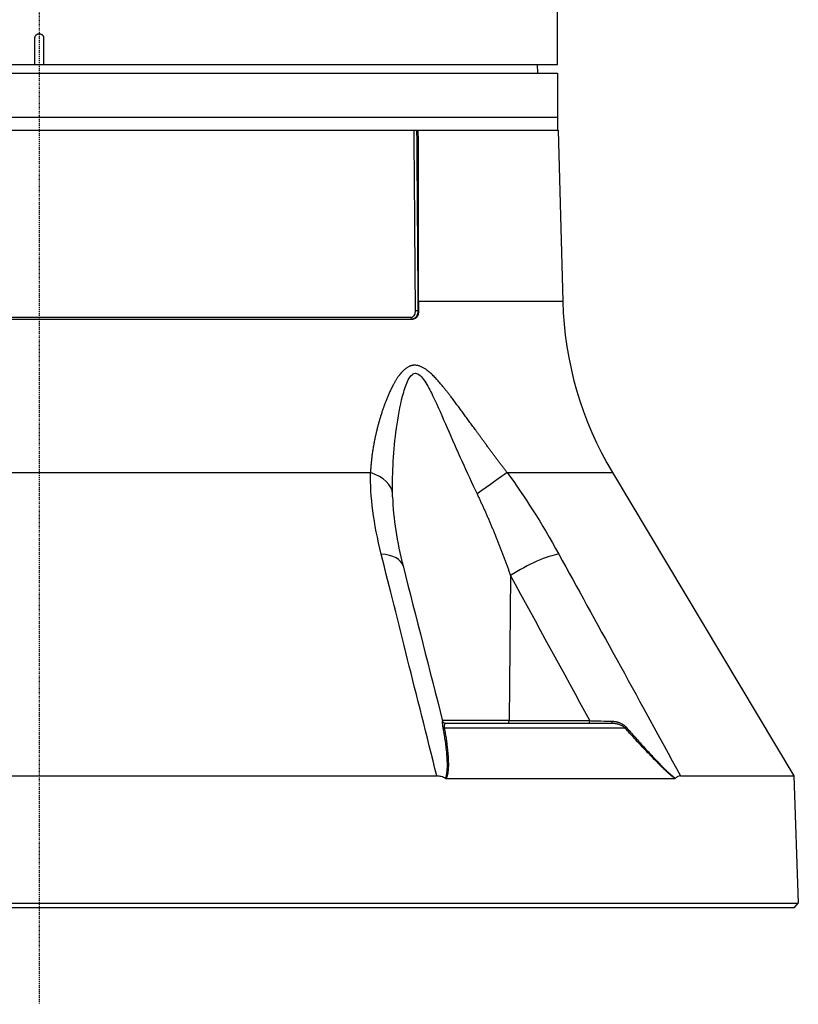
# Model space of a CAD drawing. Header units: millimetres. Extents: x 0 to 4378, y 0 to 2376.
# Tile 138 of 256: x 752 to 841, y 489 to 601. Entities that reach past the tile are written whole.
import ezdxf

# ---------------------------------------------------------------- set-up
doc = ezdxf.new("R2010")
doc.units = ezdxf.units.MM
doc.header["$LTSCALE"] = 0.2
doc.linetypes.add('CENTER2', pattern=[1.125, 0.75, -0.125, 0.125, -0.125])
doc.layers.add('02_Center Line', color=1, linetype='CENTER2')

# ---------------------------------------------------------------- blocks, each defined once
blk = doc.blocks.new('A$C06b8190f')
for p, q in [((59, 96), (59, 154.0351141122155)), ((-0.5, 96), (-0.5, 99)), ((0.5, 99), (0.5, 96)), ((-59, 96), (59, 96)), ((56.69526961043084, 96), (56.71272467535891, 95)), ((-59, 95), (59, 95)), ((59, 95), (59, 88.5)), ((-59, 90), (59, 90)), ((-59.0916507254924, 88.5), (59.0916507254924, 88.5)), ((59.0916507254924, 88.5), (59.60191148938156, 69.01392758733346)), ((59.60191148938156, 69.01392758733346), (43.1773530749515, 69.01392758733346)), ((43.11073316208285, 67.9738230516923), (43.18840175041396, 67.97382305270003)), ((-42.53874315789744, 67), (42.53874315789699, 67)), ((42.294397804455, 67.19302010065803), (-42.294397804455, 67.19302010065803)), ((-37.69948853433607, 49.53608112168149), (37.69948853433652, 49.53608112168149)), ((53.26389373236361, 49.53608112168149), (65.25560367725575, 49.53608112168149)), ((65.25560367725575, 49.53608112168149), (85.90660579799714, 14.99258666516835)), ((58.52976870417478, 40.12273698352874), (58.52982177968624, 40.1226348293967)), ((53.65089358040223, 37.81226610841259), (53.48535664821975, 21.29312819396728)), ((43.68110678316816, 21.29214691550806), (43.68108147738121, 21.29214691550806)), ((53.48534693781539, 21.29214691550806), (45.90464387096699, 21.29214691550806)), ((46.1154336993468, 20.46418141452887), (66.6833531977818, 20.46418141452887)), ((46.21265966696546, 21), (65.2126522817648, 21)), ((53.48536438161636, 21.29410963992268), (62.68626779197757, 21.29214691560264)), ((-45.26289462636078, 14.99258666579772), (45.26289462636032, 14.99258666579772)), ((46.33548263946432, 14.69478612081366), (72.3516056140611, 14.69478612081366)), ((71.22851059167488, 15.68134844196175), (71.22914293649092, 15.68013135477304)), ((71.77691161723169, 15.18074608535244), (71.77772701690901, 15.18074608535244)), ((73.01517164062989, 14.99258666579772), (85.90660579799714, 14.99258666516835)), ((85.90660579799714, 14.99258666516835), (86.41270871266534, 0.4996954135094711)), ((-86.41270871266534, 0.4996954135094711), (86.41270871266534, 0.4996954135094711)), ((85.93015846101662, 0), (-85.93015846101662, 0)), ((85.93015846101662, 0), (86.41270871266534, 0.4996954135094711))]:
    blk.add_line(p, q)
for centre, radius, start, end in [((99.58820448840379, 70.06100551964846), 40.00000000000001, 181.4999999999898, 210.8720833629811), ((52.23737825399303, 55.72122140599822), 5.000000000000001, 161.1092464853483, 161.2566155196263)]:
    blk.add_arc(centre, radius, start, end)
for centre, major_axis, ratio, start_param, end_param in [((72.47198908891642, 70.05092552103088), (1.536372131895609, 40.01399268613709), 0.7311030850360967, 1.62476887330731, 1.65077257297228), ((42.97438023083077, 67.97905844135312), (0.1999944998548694, 0.00148324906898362), 0.04268057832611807, 3.906299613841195, 5.462270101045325), ((42.43679727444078, 67.20000000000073), (-6.927645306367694e-15, -0.2000000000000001), 0.7124313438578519, 4.747295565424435, 6.283185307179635), ((45.36529501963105, 55.72122140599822), (-1.431146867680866e-14, 5.000000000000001), 0.8684450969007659, 0.1441481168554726, 0.1447223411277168), ((45.36529501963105, 55.72122140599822), (4.627374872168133e-13, -5.000000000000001), 0.8684450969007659, 3.554067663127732, 3.554073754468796), ((35.22015836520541, 46.97046557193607), (4.999473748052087, 0.07254131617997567), 0.5854112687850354, 0.01994080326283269, 1.043431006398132), ((49.76096085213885, 46.97046557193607), (-4.053536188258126, -2.927258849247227), 0.01176237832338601, 3.660463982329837, 4.683954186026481), ((36.56814739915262, 37.68138112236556), (4.84471102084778, 1.2364401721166), 0.468779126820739, 6.283170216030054, 7.230215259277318), ((55.5636548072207, 37.68138112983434), (-4.385304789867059, -2.401897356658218), 0.2184332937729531, 3.646285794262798, 5.041230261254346), ((36.56814739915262, 37.68138112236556), (4.84471102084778, 1.236440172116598), 0.468779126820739, 6.282298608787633, 6.283170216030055), ((46.21266222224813, 21.29999306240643), (0.07344073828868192, -0.2908646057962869), 0.9999937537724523, 4.712388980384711, 6.03585658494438), ((46.2461499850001, 20.65701769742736), (-0.2951491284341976, -0.05373073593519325), 0.6605644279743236, 0.2582543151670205, 0.995837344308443), ((53.37058112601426, 21.29999999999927), (2.902544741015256e-15, -0.3000000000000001), 0.382683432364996, 0, 1.547888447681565), ((62.57150254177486, 21.30000000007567), (2.541183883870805e-13, -0.3000000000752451), 0.3826834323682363, 0, 1.544615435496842), ((65.2126522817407, 21.29999999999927), (2.399701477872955e-11, -0.299999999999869), 0.003767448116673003, 0, 1.323451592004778), ((66.87237018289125, 20.65701769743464), (0.2236197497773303, 0.1999855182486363), 0.1344646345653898, 3.596873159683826, 4.334456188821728), ((46.52239504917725, 15.10105719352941), (0.278872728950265, 0.3784280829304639), 0.5300027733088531, 3.201445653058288, 3.513536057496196), ((72.21396502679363, 15.10105939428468), (-0.1657502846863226, 0.4008631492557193), 0.3985621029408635, 2.978670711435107, 3.290760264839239)]:
    blk.add_ellipse(centre, major_axis=major_axis, ratio=ratio, start_param=start_param, end_param=end_param)
for points, knots in [([(-0.5, 99), (-0.5, 99.01993832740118), (-0.4988030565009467, 99.03997837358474), (-0.4963986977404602, 99.05990269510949), (-0.4939935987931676, 99.07983315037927), (-0.4903803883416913, 99.09964697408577), (-0.4856006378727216, 99.11913026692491), (-0.4817475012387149, 99.13483648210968), (-0.4771373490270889, 99.15032780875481), (-0.4718155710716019, 99.1654994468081), (-0.4652157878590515, 99.18431449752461), (-0.457452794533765, 99.20282930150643), (-0.4485886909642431, 99.22083520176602), (-0.4397218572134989, 99.23884664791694), (-0.4297535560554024, 99.25634810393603), (-0.4187938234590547, 99.27315148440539), (-0.4099599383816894, 99.28669553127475), (-0.4004829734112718, 99.29978631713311), (-0.3904404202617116, 99.31234000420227), (-0.3779847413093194, 99.32791021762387), (-0.3645307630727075, 99.34281207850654), (-0.3502061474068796, 99.35686923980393), (-0.3358771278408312, 99.3709307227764), (-0.3206774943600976, 99.38414636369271), (-0.3047733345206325, 99.39637509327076), (-0.2919539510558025, 99.4062319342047), (-0.2786777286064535, 99.4154481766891), (-0.2650455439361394, 99.42397035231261), (-0.2478105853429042, 99.43474480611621), (-0.2298266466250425, 99.44452072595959), (-0.2112751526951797, 99.45316973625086), (-0.1927244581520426, 99.46181837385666), (-0.1736069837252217, 99.46933978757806), (-0.1541291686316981, 99.47565134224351), (-0.139455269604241, 99.48040624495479), (-0.1245774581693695, 99.48447542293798), (-0.1095893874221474, 99.48784235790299), (-0.09171835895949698, 99.49185692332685), (-0.07352628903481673, 99.49490717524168), (-0.05522083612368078, 99.49694130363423), (-0.03691538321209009, 99.49897543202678), (-0.01849745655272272, 99.49999333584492), (-0.0001810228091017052, 99.49999996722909), (0.02020200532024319, 99.50000734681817), (0.04066711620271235, 99.49876401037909), (0.06099228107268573, 99.49626599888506), (0.08133022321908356, 99.49376641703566), (0.101527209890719, 99.49001065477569), (0.1213659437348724, 99.48504670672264), (0.13630923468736, 99.48130767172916), (0.151049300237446, 99.47688427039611), (0.1654994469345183, 99.47181557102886), (0.1843144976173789, 99.46521578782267), (0.2028293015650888, 99.45745279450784), (0.2208352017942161, 99.44858869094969), (0.2388466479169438, 99.43972185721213), (0.2563481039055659, 99.42975355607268), (0.2731514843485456, 99.41879382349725), (0.286695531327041, 99.40995993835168), (0.2997863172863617, 99.40048297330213), (0.3123400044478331, 99.39044042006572), (0.3279102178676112, 99.37798474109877), (0.3428120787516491, 99.36453076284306), (0.3568692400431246, 99.35020614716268), (0.3709307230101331, 99.33587712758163), (0.3841463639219, 99.32067749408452), (0.3963750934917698, 99.30477333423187), (0.4062319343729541, 99.29195395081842), (0.415448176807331, 99.27867772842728), (0.4239703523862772, 99.26504554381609), (0.434744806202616, 99.24781058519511), (0.4445207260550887, 99.22982664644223), (0.4531697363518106, 99.21127515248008), (0.4618183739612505, 99.19272445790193), (0.4693397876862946, 99.17360698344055), (0.4756513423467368, 99.15412916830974), (0.4804062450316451, 99.13945526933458), (0.4844754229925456, 99.12457745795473), (0.4878423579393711, 99.10958938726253), (0.4919579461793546, 99.09126865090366), (0.4950607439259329, 99.07261055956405), (0.497095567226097, 99.05381446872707), (0.4990304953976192, 99.03594113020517), (0.5, 99.01794375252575), (0.5, 99)], [0, 0, 0, 0, 0.0382897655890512, 0.0382897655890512, 0.0382897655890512, 0.0765913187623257, 0.0765913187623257, 0.0765913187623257, 0.107467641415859, 0.107467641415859, 0.107467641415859, 0.145758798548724, 0.145758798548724, 0.145758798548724, 0.184061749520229, 0.184061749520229, 0.184061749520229, 0.214935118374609, 0.214935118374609, 0.214935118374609, 0.253227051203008, 0.253227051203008, 0.253227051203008, 0.291530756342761, 0.291530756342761, 0.291530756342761, 0.322405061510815, 0.322405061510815, 0.322405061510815, 0.361438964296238, 0.361438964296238, 0.361438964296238, 0.400471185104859, 0.400471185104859, 0.400471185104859, 0.429876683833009, 0.429876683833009, 0.429876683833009, 0.464938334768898, 0.464938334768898, 0.464938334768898, 0.499999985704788, 0.499999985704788, 0.499999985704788, 0.539017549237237, 0.539017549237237, 0.539017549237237, 0.578059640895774, 0.578059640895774, 0.578059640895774, 0.607467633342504, 0.607467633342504, 0.607467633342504, 0.645758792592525, 0.645758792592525, 0.645758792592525, 0.684061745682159, 0.684061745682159, 0.684061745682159, 0.714935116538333, 0.714935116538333, 0.714935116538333, 0.753227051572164, 0.753227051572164, 0.753227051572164, 0.791530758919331, 0.791530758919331, 0.791530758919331, 0.82240506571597, 0.82240506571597, 0.82240506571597, 0.861438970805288, 0.861438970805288, 0.861438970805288, 0.90047119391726, 0.90047119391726, 0.90047119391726, 0.929876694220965, 0.929876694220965, 0.929876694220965, 0.96582064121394, 0.96582064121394, 0.96582064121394, 1, 1, 1, 1]), ([(42.8301109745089, 67.97207854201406), (42.82911508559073, 68.10528700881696), (42.82413455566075, 68.77132929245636), (42.81914859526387, 69.43737132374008), (42.79918732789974, 72.10153863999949), (42.78316255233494, 74.23286990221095), (42.73655923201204, 80.40947522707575), (42.70583396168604, 84.45474247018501), (42.67490118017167, 88.49999999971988)], [0, 0, 0, 0, 0.0166316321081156, 0.0831581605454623, 0.0831581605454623, 0.349264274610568, 0.349264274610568, 0.85433554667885, 0.85433554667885, 0.85433554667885, 0.85433554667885]), ([(42.294397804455, 67.19302010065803), (42.32241734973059, 67.19302010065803), (42.35011503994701, 67.19609001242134), (42.37727627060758, 67.20211956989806), (42.40523682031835, 67.20832656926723), (42.43262857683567, 67.21766985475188), (42.45921355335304, 67.22997461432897), (42.48720031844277, 67.24292818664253), (42.5142925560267, 67.25916372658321), (42.54021398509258, 67.27841871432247), (42.56690081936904, 67.29824226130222), (42.59234613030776, 67.32126576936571), (42.61625745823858, 67.34714631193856), (42.64058182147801, 67.37347390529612), (42.66331812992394, 67.40275739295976), (42.68417669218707, 67.43458704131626), (42.72493696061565, 67.49678619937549), (42.75849350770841, 67.56872615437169), (42.78300869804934, 67.6469935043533), (42.79469257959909, 67.68429553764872), (42.80433004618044, 67.7230294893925), (42.81176947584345, 67.76280944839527), (42.81890907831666, 67.80098617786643), (42.82402418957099, 67.84012578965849), (42.82701325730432, 67.87988853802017), (42.82929963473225, 67.91030358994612), (42.83034270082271, 67.9410832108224), (42.83011097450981, 67.97207854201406)], [0, 0, 0, 0, 0.0958848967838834, 0.0958848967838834, 0.0958848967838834, 0.194591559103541, 0.194591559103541, 0.194591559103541, 0.298502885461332, 0.298502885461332, 0.298502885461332, 0.405482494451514, 0.405482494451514, 0.405482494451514, 0.51431002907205, 0.51431002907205, 0.51431002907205, 0.726972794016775, 0.726972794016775, 0.726972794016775, 0.828327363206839, 0.828327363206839, 0.828327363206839, 0.925597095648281, 0.925597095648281, 0.925597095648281, 1, 1, 1, 1]), ([(43.11073316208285, 67.9738230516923), (43.11086303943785, 67.91882305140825), (43.10786263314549, 67.86502724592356), (43.102060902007, 67.81281451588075), (43.09631732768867, 67.76112516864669), (43.08782475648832, 67.7109855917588), (43.07687457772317, 67.66276581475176), (43.06619140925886, 67.61572183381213), (43.05316697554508, 67.57050681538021), (43.03808689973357, 67.52746414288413), (43.02342829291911, 67.48562445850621), (43.00682702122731, 67.44583976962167), (42.98857638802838, 67.40839404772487), (42.97098576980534, 67.37230251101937), (42.95186370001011, 67.3383853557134), (42.93149774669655, 67.30683856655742), (42.91148887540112, 67.27584489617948), (42.89028043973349, 67.24713984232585), (42.86815568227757, 67.22083589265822), (42.84632357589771, 67.19487987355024), (42.82360023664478, 67.17126160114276), (42.80025240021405, 67.15001445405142), (42.77711538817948, 67.128959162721), (42.75336577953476, 67.11023153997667), (42.72924516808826, 67.09379858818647), (42.70525479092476, 67.07745436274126), (42.68089766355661, 67.06337907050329), (42.65638667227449, 67.05148929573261), (42.63185332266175, 67.03958867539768), (42.6071657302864, 67.02987666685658), (42.58251128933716, 67.02223303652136), (42.55762154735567, 67.01451645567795), (42.5327652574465, 67.00890736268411), (42.50811201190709, 67.00525590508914), (42.48410123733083, 67.00169960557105), (42.46028256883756, 67), (42.43679727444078, 67)], [0, 0, 0, 0, 0.0918282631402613, 0.0918282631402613, 0.0918282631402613, 0.182736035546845, 0.182736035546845, 0.182736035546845, 0.271427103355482, 0.271427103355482, 0.271427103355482, 0.35763936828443, 0.35763936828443, 0.35763936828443, 0.440733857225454, 0.440733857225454, 0.440733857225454, 0.522371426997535, 0.522371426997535, 0.522371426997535, 0.602929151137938, 0.602929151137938, 0.602929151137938, 0.68275946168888, 0.68275946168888, 0.68275946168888, 0.76215874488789, 0.76215874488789, 0.76215874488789, 0.841630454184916, 0.841630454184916, 0.841630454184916, 0.92186063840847, 0.92186063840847, 0.92186063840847, 1, 1, 1, 1]), ([(43.18840175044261, 67.9738230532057), (43.19098403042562, 67.84570272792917), (43.17700758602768, 67.71937261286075), (43.1470290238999, 67.60173796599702), (43.11614490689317, 67.48054995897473), (43.06886300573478, 67.37094407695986), (43.00746550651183, 67.27929778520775), (42.95199691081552, 67.19650139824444), (42.88593226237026, 67.12976628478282), (42.81207354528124, 67.08229132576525), (42.75264504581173, 67.04409183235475), (42.68888464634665, 67.01882177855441), (42.62266746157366, 67.00725802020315), (42.5949498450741, 67.00241758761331), (42.56692444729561, 67), (42.53874315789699, 67)], [0.0396473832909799, 0.0396473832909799, 0.0396473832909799, 0.0396473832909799, 0.0781729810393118, 0.0781729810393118, 0.0781729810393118, 0.117862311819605, 0.117862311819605, 0.117862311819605, 0.153719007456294, 0.153719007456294, 0.153719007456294, 0.182570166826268, 0.182570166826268, 0.182570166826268, 0.194646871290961, 0.194646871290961, 0.194646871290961, 0.194646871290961]), ([(40.21779140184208, 47.10135030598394), (40.17206216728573, 49.57898896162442), (40.32645713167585, 52.09386931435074), (40.84073780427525, 55.82628754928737), (41.05679069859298, 57.06824092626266), (41.51915879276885, 58.83909390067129), (41.69741498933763, 59.42105135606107), (42.15441046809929, 60.41320603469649), (42.45009118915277, 60.84085682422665), (43.18516658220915, 60.85548204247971), (43.55839742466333, 60.43496582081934), (44.2034955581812, 59.45857231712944), (44.49641645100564, 58.88973995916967), (45.36066876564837, 57.11547964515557), (45.89887805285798, 55.86755224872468), (47.53784725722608, 52.11809018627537), (48.65384611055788, 49.58603525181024), (49.84178917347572, 47.10135030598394)], [0, 0, 0, 0, 0.250000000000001, 0.250000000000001, 0.375000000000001, 0.375000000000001, 0.437500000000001, 0.437500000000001, 0.500000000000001, 0.500000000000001, 0.562500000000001, 0.562500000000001, 0.625, 0.625, 0.750000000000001, 0.750000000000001, 1, 1, 1, 1]), ([(45.96980327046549, 20.55525763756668), (45.9649550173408, 20.58120181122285), (45.96044272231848, 20.6069788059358), (45.95630999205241, 20.63234412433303), (45.95237461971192, 20.6564981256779), (45.9487831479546, 20.68027883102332), (45.9455478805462, 20.70350760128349), (45.94227973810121, 20.72697240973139), (45.93937492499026, 20.74987377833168), (45.93682246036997, 20.77206369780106), (45.93422714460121, 20.7946261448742), (45.93199585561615, 20.81645286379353), (45.93009574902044, 20.83742873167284), (45.92810070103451, 20.85945268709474), (45.92647045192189, 20.88053828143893), (45.92514788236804, 20.90060115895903), (45.92380034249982, 20.9210428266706), (45.92277169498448, 20.94042280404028), (45.92198872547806, 20.95870381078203), (45.92116410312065, 20.97795734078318), (45.92061139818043, 20.99599172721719), (45.92023969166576, 21.01282197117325), (45.91992515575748, 21.02706362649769), (45.91973995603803, 21.04044426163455), (45.91963094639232, 21.05300301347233), (45.91947203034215, 21.07131136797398), (45.91952074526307, 21.08807935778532), (45.91968085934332, 21.10340203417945), (45.91984518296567, 21.11912755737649), (45.92012717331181, 21.13333067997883), (45.92043907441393, 21.14606361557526), (45.92075046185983, 21.15877558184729), (45.9210919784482, 21.17002193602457), (45.92138725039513, 21.17980795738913), (45.92167447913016, 21.18932740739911), (45.9219181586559, 21.19746464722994), (45.92205444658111, 21.20418513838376), (45.92218087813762, 21.21041960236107), (45.92221497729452, 21.21543437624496), (45.9221093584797, 21.21917352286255), (45.9220185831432, 21.22238717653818), (45.9218245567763, 21.22465849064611), (45.92179387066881, 21.22600973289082)], [0, 0, 0, 0, 0.0625, 0.0625, 0.0625, 0.122015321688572, 0.122015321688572, 0.122015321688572, 0.182135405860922, 0.182135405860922, 0.182135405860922, 0.243264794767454, 0.243264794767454, 0.243264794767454, 0.30744859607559, 0.30744859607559, 0.30744859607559, 0.372844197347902, 0.372844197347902, 0.372844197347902, 0.441718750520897, 0.441718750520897, 0.441718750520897, 0.5, 0.5, 0.5, 0.584963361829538, 0.584963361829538, 0.584963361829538, 0.672160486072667, 0.672160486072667, 0.672160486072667, 0.759214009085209, 0.759214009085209, 0.759214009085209, 0.843896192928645, 0.843896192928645, 0.843896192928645, 0.922454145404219, 0.922454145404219, 0.922454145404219, 0.9899717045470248, 0.9899717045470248, 0.9899717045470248, 0.9899717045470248]), ([(46.25582227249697, 14.7143041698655), (46.27784017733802, 14.77767883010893), (46.29807280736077, 14.84306594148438), (46.31652939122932, 14.91056353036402), (46.33517217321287, 14.9787420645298), (46.35200241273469, 15.04907412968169), (46.36703335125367, 15.12163302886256), (46.38150288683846, 15.19148186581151), (46.39430464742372, 15.2633945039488), (46.40546011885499, 15.33740761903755), (46.41047225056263, 15.37066156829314), (46.4151515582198, 15.40433973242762), (46.4195026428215, 15.43844193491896), (46.4244831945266, 15.47747766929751), (46.42902958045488, 15.5170684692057), (46.43314991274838, 15.55721530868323), (46.44037695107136, 15.62763262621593), (46.44629183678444, 15.69976110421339), (46.45094117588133, 15.77358010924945), (46.45223343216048, 15.79409766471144), (46.45342798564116, 15.81474564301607), (46.45452598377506, 15.83552319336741), (46.4568302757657, 15.87912758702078), (46.45858788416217, 15.92123797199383), (46.45995630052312, 15.96239431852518), (46.46091830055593, 15.99132733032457), (46.46168653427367, 16.01978941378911), (46.46230119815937, 16.04797313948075), (46.46329646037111, 16.09360815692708), (46.46383598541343, 16.13858172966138), (46.46401587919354, 16.18375468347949), (46.46419992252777, 16.22996962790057), (46.46400727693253, 16.2763933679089), (46.46348810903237, 16.32396409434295), (46.46307804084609, 16.36153814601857), (46.46246322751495, 16.39982812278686), (46.46164693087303, 16.43930264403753), (46.45997537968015, 16.52013561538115), (46.45740113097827, 16.60446268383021), (46.45391664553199, 16.69224436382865), (46.45057850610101, 16.77633927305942), (46.44640517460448, 16.86360499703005), (46.44141140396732, 16.95397061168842), (46.43798619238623, 17.01595210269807), (46.43417544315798, 17.07939122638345), (46.42998937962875, 17.14425337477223), (46.4218576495, 17.27025277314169), (46.41222350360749, 17.39762725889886), (46.40126605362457, 17.52627425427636), (46.37785501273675, 17.80113383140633), (46.34838930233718, 18.08227378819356), (46.31322553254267, 18.37075356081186), (46.28430000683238, 18.60805545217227), (46.25151544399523, 18.85032174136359), (46.21498677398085, 19.09807993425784), (46.18068346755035, 19.33074444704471), (46.14307775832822, 19.56825187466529), (46.1022058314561, 19.81099130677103), (46.09328133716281, 19.86399410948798), (46.08420099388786, 19.91724612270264), (46.07496503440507, 19.97075077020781), (46.04810628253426, 20.12634565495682), (46.01992661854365, 20.28408384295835), (45.99044249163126, 20.44405336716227), (45.98363245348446, 20.4810020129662), (45.97675268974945, 20.51806974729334), (45.96980327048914, 20.55525763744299)], [2.45541929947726e-10, 2.45541929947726e-10, 2.45541929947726e-10, 2.45541929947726e-10, 0.0495996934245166, 0.0495996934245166, 0.0495996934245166, 0.099699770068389, 0.099699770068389, 0.099699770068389, 0.147928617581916, 0.147928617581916, 0.147928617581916, 0.169597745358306, 0.169597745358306, 0.169597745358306, 0.194401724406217, 0.194401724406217, 0.194401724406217, 0.237907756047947, 0.237907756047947, 0.237907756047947, 0.250000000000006, 0.250000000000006, 0.250000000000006, 0.275377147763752, 0.275377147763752, 0.275377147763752, 0.293217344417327, 0.293217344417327, 0.293217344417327, 0.322104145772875, 0.322104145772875, 0.322104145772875, 0.351657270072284, 0.351657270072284, 0.351657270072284, 0.375000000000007, 0.375000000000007, 0.375000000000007, 0.422799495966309, 0.422799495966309, 0.422799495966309, 0.468591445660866, 0.468591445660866, 0.468591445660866, 0.500000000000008, 0.500000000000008, 0.500000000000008, 0.561013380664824, 0.561013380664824, 0.561013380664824, 0.691370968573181, 0.691370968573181, 0.691370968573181, 0.798602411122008, 0.798602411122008, 0.798602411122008, 0.899301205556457, 0.899301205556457, 0.899301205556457, 0.9212890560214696, 0.9212890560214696, 0.9212890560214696, 0.985231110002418, 0.985231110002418, 0.985231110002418, 0.999999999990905, 0.999999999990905, 0.999999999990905, 0.999999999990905]), ([(46.21265962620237, 21), (46.21254049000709, 21), (46.21214781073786, 21.0000032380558), (46.21060474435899, 20.99991369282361), (46.20920013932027, 20.99977739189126), (46.20586635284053, 20.99895760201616), (46.20408153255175, 20.99837589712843), (46.2002279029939, 20.99663079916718), (46.19820322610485, 20.99552791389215), (46.19396786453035, 20.99272639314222), (46.19177015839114, 20.99105673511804), (46.18725328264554, 20.98711728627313), (46.18493549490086, 20.98485170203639), (46.18026413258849, 20.97976114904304), (46.17791100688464, 20.97692766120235), (46.17357837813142, 20.97121655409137), (46.1715849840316, 20.96837070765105), (46.16593164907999, 20.95972134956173), (46.16231309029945, 20.95348604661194), (46.15520362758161, 20.94000206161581), (46.15174251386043, 20.93271280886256), (46.14775373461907, 20.92359787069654), (46.14700503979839, 20.92185262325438), (46.1449428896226, 20.91695540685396), (46.14379066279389, 20.91412204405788), (46.14159167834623, 20.90858984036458), (46.14056075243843, 20.90591951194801), (46.13856060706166, 20.90057581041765), (46.13759040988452, 20.89790375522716), (46.13560411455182, 20.89218253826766), (46.13459621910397, 20.88917508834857), (46.13249480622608, 20.8825479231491), (46.13142359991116, 20.87903595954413), (46.13009092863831, 20.87439120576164), (46.129938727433, 20.87385703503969), (46.12545951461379, 20.85802003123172), (46.12157996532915, 20.8415817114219), (46.11478064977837, 20.8062441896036), (46.11188824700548, 20.78729233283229), (46.10724480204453, 20.74701619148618), (46.10552863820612, 20.72563964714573), (46.10337489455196, 20.68024804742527), (46.10300287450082, 20.65615557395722), (46.10374237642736, 20.60475137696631), (46.10496898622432, 20.5773343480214), (46.10903078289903, 20.52143685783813), (46.11186554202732, 20.49295653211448), (46.1154336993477, 20.46418141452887)], [0, 0, 0, 0, 0.0291920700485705, 0.0291920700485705, 0.0708674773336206, 0.0708674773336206, 0.104815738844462, 0.104815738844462, 0.135485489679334, 0.135485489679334, 0.164756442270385, 0.164756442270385, 0.193811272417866, 0.193811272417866, 0.223333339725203, 0.223333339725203, 0.250000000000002, 0.250000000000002, 0.303672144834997, 0.303672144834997, 0.361380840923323, 0.361380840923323, 0.375000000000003, 0.375000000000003, 0.399548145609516, 0.399548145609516, 0.426070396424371, 0.426070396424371, 0.451963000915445, 0.451963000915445, 0.475981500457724, 0.475981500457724, 0.497288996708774, 0.497288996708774, 0.500000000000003, 0.500000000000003, 0.576129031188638, 0.576129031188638, 0.654230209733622, 0.654230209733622, 0.734564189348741, 0.734564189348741, 0.818770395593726, 0.818770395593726, 0.909385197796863, 0.909385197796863, 1, 1, 1, 1]), ([(46.1154336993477, 20.46418141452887), (46.15574711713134, 20.24374561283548), (46.19339560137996, 20.02761863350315), (46.22836109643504, 19.81582023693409), (46.26549889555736, 19.59086342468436), (46.29961012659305, 19.37078975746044), (46.33072699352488, 19.15559682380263), (46.35545730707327, 18.98457097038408), (46.37829749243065, 18.81662741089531), (46.39928412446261, 18.65175429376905), (46.42486177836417, 18.45081364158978), (46.44766408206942, 18.25444558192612), (46.46770653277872, 18.06265360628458), (46.47597323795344, 17.98354712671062), (46.48377100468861, 17.90521893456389), (46.49110318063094, 17.8276684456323), (46.50291955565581, 17.70268976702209), (46.51352293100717, 17.57972254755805), (46.5229228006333, 17.45879451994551), (46.52350992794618, 17.45124120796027), (46.52409235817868, 17.44369548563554), (46.52467004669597, 17.43615739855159), (46.5276220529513, 17.39763753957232), (46.5302891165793, 17.36137544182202), (46.53283765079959, 17.3255182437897), (46.53531918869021, 17.29060366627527), (46.53768848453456, 17.2560727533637), (46.54005565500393, 17.22022262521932), (46.54221345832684, 17.18754330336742), (46.54436967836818, 17.15376763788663), (46.54656928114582, 17.11761477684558), (46.5477276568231, 17.09857561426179), (46.54889739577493, 17.07887732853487), (46.55007957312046, 17.05833431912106), (46.55607787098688, 16.95410030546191), (46.56093171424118, 16.85432606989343), (46.56462789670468, 16.75865385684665), (46.5691307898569, 16.6421006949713), (46.57191646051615, 16.53163509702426), (46.5730201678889, 16.42656158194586), (46.5746478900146, 16.27160159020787), (46.57262316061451, 16.12836689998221), (46.56713013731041, 15.99454548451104), (46.56440702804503, 15.92820490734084), (46.56101790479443, 15.86406625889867), (46.55679122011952, 15.80193117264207), (46.55342922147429, 15.75250754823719), (46.54953891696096, 15.70435081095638), (46.54505428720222, 15.65735213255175), (46.54083796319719, 15.61316528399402), (46.53646182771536, 15.57177101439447), (46.531857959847, 15.53220490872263), (46.52766086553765, 15.49613465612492), (46.52327465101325, 15.46158361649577), (46.51860734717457, 15.42783602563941), (46.51411937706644, 15.39538513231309), (46.5093717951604, 15.36367695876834), (46.5042404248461, 15.33209194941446), (46.49945126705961, 15.30261335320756), (46.49432791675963, 15.27324195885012), (46.48872937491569, 15.24349061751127), (46.48456989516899, 15.22138662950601), (46.48014741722, 15.19907320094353), (46.47538703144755, 15.17635778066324), (46.46646627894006, 15.13379008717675), (46.45650481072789, 15.09100784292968), (46.44556229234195, 15.04800189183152), (46.43492424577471, 15.00619256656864), (46.42335922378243, 14.96417180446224), (46.41088037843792, 14.9219369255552), (46.39900091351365, 14.88173066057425), (46.38629342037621, 14.84133033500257), (46.37272855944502, 14.8007390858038), (46.36097334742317, 14.76556299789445), (46.348573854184, 14.7302435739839), (46.33548272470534, 14.69478674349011)], [0, 0, 0, 0, 0.0860212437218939, 0.0860212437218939, 0.0860212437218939, 0.177386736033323, 0.177386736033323, 0.177386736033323, 0.250000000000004, 0.250000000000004, 0.250000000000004, 0.338498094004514, 0.338498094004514, 0.338498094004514, 0.375000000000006, 0.375000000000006, 0.375000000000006, 0.433825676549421, 0.433825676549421, 0.433825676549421, 0.437500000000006, 0.437500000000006, 0.437500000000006, 0.456275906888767, 0.456275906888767, 0.456275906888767, 0.474558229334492, 0.474558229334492, 0.474558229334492, 0.491223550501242, 0.491223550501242, 0.491223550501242, 0.500000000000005, 0.500000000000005, 0.500000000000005, 0.54453118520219, 0.54453118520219, 0.54453118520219, 0.598781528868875, 0.598781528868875, 0.598781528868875, 0.678788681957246, 0.678788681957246, 0.678788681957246, 0.718451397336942, 0.718451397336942, 0.718451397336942, 0.750000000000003, 0.750000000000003, 0.750000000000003, 0.779661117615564, 0.779661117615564, 0.779661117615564, 0.806701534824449, 0.806701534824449, 0.806701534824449, 0.832702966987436, 0.832702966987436, 0.832702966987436, 0.856970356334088, 0.856970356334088, 0.856970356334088, 0.875000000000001, 0.875000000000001, 0.875000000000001, 0.908786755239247, 0.908786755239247, 0.908786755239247, 0.941633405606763, 0.941633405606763, 0.941633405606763, 0.972902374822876, 0.972902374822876, 0.972902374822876, 0.9999998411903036, 0.9999998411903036, 0.9999998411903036, 0.9999998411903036]), ([(62.68626823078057, 21.29214691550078), (62.80536160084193, 21.2887836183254), (62.96461842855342, 21.28388317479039), (63.37402639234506, 21.2725419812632), (63.65932895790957, 21.26535033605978), (64.45847884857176, 21.24449979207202), (64.89771299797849, 21.23406755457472), (65.21374939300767, 21.22643816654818)], [0, 0, 0, 0, 0.25, 0.25, 0.5, 0.5, 0.9999998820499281, 0.9999998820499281, 0.9999998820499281, 0.9999998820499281]), ([(65.2126522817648, 21), (65.2850532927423, 21), (65.35855120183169, 20.99691943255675), (65.5039702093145, 20.98460626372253), (65.57586313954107, 20.97558138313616), (65.71640439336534, 20.95181109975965), (65.78506909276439, 20.937305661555), (65.91802973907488, 20.90302383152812), (65.98238887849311, 20.88349178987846), (66.10634503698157, 20.83943569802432), (66.16603034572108, 20.81511357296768), (66.27838503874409, 20.76250818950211), (66.33125990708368, 20.73456438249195), (66.43142283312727, 20.67447087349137), (66.47883512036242, 20.64248243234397), (66.56705912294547, 20.57496003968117), (66.60806599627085, 20.53963486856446), (66.65905039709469, 20.48961868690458), (66.67134995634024, 20.47702663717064), (66.68335319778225, 20.46418141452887)], [3.63858496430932e-13, 3.63858496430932e-13, 3.63858496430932e-13, 3.63858496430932e-13, 0.138562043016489, 0.138562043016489, 0.272510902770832, 0.272510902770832, 0.401157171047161, 0.401157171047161, 0.524438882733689, 0.524438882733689, 0.643329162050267, 0.643329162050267, 0.754831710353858, 0.754831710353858, 0.862791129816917, 0.862791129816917, 0.966147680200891, 0.966147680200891, 1, 1, 1, 1]), ([(65.21374939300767, 21.22643816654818), (65.24755822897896, 21.22562605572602), (65.28074490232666, 21.2241378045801), (65.31343489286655, 21.22204496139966), (65.34849355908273, 21.21980047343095), (65.3829814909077, 21.2168610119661), (65.41708658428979, 21.21327308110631), (65.45213521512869, 21.20958588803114), (65.48678032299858, 21.20521406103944), (65.52124883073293, 21.20016108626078), (65.55594189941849, 21.19507519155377), (65.59045687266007, 21.18929941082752), (65.62503583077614, 21.18278774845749), (65.65907548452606, 21.17637764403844), (65.69317789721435, 21.16925454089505), (65.72757271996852, 21.16132495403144), (65.76018107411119, 21.15380723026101), (65.79305281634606, 21.14556453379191), (65.82637320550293, 21.13647259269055), (65.85842776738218, 21.12772605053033), (65.89089804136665, 21.11819364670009), (65.92393146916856, 21.10772217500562), (65.95493284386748, 21.09789485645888), (65.9864305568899, 21.08724039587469), (66.01852502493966, 21.07559398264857), (66.03716040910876, 21.06883159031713), (66.05599656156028, 21.06173405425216), (66.07504874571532, 21.05426263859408), (66.13207997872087, 21.03189753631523), (66.18693609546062, 21.00796574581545), (66.23958977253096, 20.98253018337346), (66.29923039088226, 20.95371941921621), (66.35604679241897, 20.92297958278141), (66.41005252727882, 20.89038353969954), (66.4735905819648, 20.85203410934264), (66.53324169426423, 20.81111633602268), (66.58905492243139, 20.76771485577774), (66.64080390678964, 20.7274738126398), (66.6892557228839, 20.68509795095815), (66.73442679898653, 20.64062066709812), (66.7624996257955, 20.61297901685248), (66.78930466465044, 20.58452510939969), (66.81483735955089, 20.55525763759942)], [0, 0, 0, 0, 0.056277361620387, 0.056277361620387, 0.056277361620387, 0.116632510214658, 0.116632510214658, 0.116632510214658, 0.178657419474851, 0.178657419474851, 0.178657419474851, 0.241086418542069, 0.241086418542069, 0.241086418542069, 0.302541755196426, 0.302541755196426, 0.302541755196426, 0.360805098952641, 0.360805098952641, 0.360805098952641, 0.41685504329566, 0.41685504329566, 0.41685504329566, 0.469457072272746, 0.469457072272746, 0.469457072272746, 0.5, 0.5, 0.5, 0.591427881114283, 0.591427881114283, 0.591427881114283, 0.69498789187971, 0.69498789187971, 0.69498789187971, 0.816826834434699, 0.816826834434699, 0.816826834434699, 0.92979362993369, 0.92979362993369, 0.92979362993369, 1, 1, 1, 1]), ([(72.35160493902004, 14.69478674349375), (72.27178588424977, 14.75952887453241), (72.19115232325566, 14.82616681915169), (72.10968292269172, 14.89472178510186), (72.02478203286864, 14.96616428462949), (71.93897347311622, 15.03968934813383), (71.85227519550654, 15.11529134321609), (71.80395008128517, 15.15743145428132), (71.75534928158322, 15.20021625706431), (71.70648098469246, 15.24364001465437), (71.61847565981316, 15.32184044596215), (71.52958397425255, 15.40212839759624), (71.439809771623, 15.48450811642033), (71.41703096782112, 15.50541068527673), (71.39419550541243, 15.52644774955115), (71.37130375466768, 15.54761901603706), (71.3459630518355, 15.57105517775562), (71.31909583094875, 15.59602320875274), (71.29168884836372, 15.62161550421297), (71.26283709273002, 15.64855691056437), (71.23338725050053, 15.6761900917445), (71.20447757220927, 15.70343523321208), (71.1729944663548, 15.73310563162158), (71.14215189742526, 15.76231545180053), (71.11340462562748, 15.78964886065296), (71.08169719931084, 15.81979683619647), (71.052538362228, 15.8476611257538), (71.02786617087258, 15.87132801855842), (70.98674238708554, 15.9107761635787), (70.94442482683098, 15.95164036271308), (70.90090890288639, 15.99389107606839), (70.83050744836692, 16.06224563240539), (70.75698254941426, 16.13434848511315), (70.68034712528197, 16.21016784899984), (70.61006536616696, 16.27970120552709), (70.53716748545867, 16.35236044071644), (70.46164784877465, 16.42810795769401), (70.45482066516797, 16.43495574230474), (70.44797204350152, 16.44182875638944), (70.44110197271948, 16.4487269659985), (70.39433330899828, 16.49568718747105), (70.34534826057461, 16.54504620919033), (70.29495070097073, 16.59602614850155), (70.24418043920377, 16.64738309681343), (70.19197682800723, 16.70038495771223), (70.13914820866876, 16.75421932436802), (70.08506535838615, 16.80933179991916), (70.03032757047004, 16.86531658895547), (69.97578619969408, 16.9212860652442), (69.91739227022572, 16.98120897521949), (69.85922364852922, 17.04111403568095), (69.8023047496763, 17.09989749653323), (69.77674299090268, 17.12629661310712), (69.7514330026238, 17.15246936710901), (69.72646627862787, 17.17831522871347), (69.63722819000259, 17.27069560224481), (69.54727360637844, 17.36425714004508), (69.45662196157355, 17.4589317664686), (69.24202708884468, 17.68305003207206), (69.02319873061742, 17.91372469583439), (68.80021921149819, 18.1509941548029), (68.60771810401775, 18.35583195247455), (68.41212355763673, 18.56558474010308), (68.21348704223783, 18.78025614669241), (68.02258408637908, 18.98656970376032), (67.82887169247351, 19.19742639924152), (67.63238916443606, 19.41280887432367), (67.44495844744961, 19.61826883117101), (67.25500710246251, 19.82784716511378), (67.06256037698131, 20.04150947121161), (66.93721529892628, 20.1806727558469), (66.81081143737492, 20.32156816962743), (66.68335319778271, 20.46418141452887)], [1.529587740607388e-07, 1.529587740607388e-07, 1.529587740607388e-07, 1.529587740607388e-07, 0.0476556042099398, 0.0476556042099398, 0.0476556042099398, 0.0973183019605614, 0.0973183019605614, 0.0973183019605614, 0.125000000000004, 0.125000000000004, 0.125000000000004, 0.174851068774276, 0.174851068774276, 0.174851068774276, 0.187500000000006, 0.187500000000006, 0.187500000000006, 0.201502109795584, 0.201502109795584, 0.201502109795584, 0.216242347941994, 0.216242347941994, 0.216242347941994, 0.232294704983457, 0.232294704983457, 0.232294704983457, 0.250000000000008, 0.250000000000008, 0.250000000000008, 0.279511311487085, 0.279511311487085, 0.279511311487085, 0.327255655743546, 0.327255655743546, 0.327255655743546, 0.371041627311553, 0.371041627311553, 0.371041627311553, 0.375000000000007, 0.375000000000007, 0.375000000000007, 0.401947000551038, 0.401947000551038, 0.401947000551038, 0.429093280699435, 0.429093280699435, 0.429093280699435, 0.456884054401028, 0.456884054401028, 0.456884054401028, 0.486637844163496, 0.486637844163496, 0.486637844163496, 0.500000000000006, 0.500000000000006, 0.500000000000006, 0.547760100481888, 0.547760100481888, 0.547760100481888, 0.660820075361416, 0.660820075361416, 0.660820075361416, 0.75842621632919, 0.75842621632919, 0.75842621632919, 0.852232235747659, 0.852232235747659, 0.852232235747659, 0.941716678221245, 0.941716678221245, 0.941716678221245, 1, 1, 1, 1]), ([(66.81483735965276, 20.55525763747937), (66.9876964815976, 20.35711296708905), (67.15834064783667, 20.1623181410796), (67.32681854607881, 19.97093582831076), (67.49867304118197, 19.77571787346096), (67.6682733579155, 19.58405033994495), (67.83566130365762, 19.39598595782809), (68.00738771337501, 19.20304720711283), (68.17678594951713, 19.01390086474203), (68.34387736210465, 18.8285746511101), (68.36284792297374, 18.80753381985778), (68.38178872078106, 18.78654219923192), (68.40069976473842, 18.7655998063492), (68.5705349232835, 18.57752163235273), (68.73797920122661, 18.39343232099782), (68.90300784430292, 18.21335015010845), (68.98430796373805, 18.12463402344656), (69.06502127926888, 18.03688993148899), (69.14514164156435, 17.95011734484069), (69.20818443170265, 17.88184024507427), (69.27354895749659, 17.81125412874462), (69.3399990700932, 17.7396698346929), (69.4050993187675, 17.66953970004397), (69.4712416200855, 17.59845160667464), (69.5372510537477, 17.52762880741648), (69.60028131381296, 17.46000242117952), (69.66322003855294, 17.39258942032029), (69.72503169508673, 17.32647916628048), (69.78684335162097, 17.26036891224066), (69.84752796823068, 17.19556198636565), (69.90603372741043, 17.13313145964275), (69.99091112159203, 17.04256019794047), (70.07194822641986, 16.95621793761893), (70.15022512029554, 16.87312828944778), (70.22422324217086, 16.7945804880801), (70.29575461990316, 16.71893827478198), (70.36573467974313, 16.64536659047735), (70.43419714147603, 16.57339039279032), (70.50117490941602, 16.50339532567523), (70.56752781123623, 16.43460132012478), (70.6314757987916, 16.36830070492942), (70.69484355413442, 16.30311536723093), (70.75840158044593, 16.23835477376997), (70.82108529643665, 16.17448503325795), (70.88395434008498, 16.11102820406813), (70.94774565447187, 16.04733334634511), (71.00320181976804, 15.99196103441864), (71.05931881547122, 15.93630647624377), (71.11662303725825, 15.88001377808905), (71.13686114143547, 15.86013291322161), (71.15724733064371, 15.84017257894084), (71.17780483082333, 15.82011760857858), (71.25546517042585, 15.74435568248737), (71.33246899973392, 15.67030279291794), (71.40873550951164, 15.59798278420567), (71.46620657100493, 15.54348563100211), (71.52325749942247, 15.48997209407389), (71.57986031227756, 15.43744092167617), (71.60260567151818, 15.41633171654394), (71.62527837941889, 15.39538128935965), (71.64787688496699, 15.3745897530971), (71.73091141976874, 15.29819463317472), (71.81294416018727, 15.22394461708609), (71.89389753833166, 15.15180508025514), (71.97548142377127, 15.0791036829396), (72.05596886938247, 15.00854540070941), (72.13529873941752, 14.94006414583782), (72.21339302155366, 14.87264950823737), (72.29036542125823, 14.80724745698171), (72.36617725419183, 14.74377016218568), (72.37796315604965, 14.73390181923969), (72.38972104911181, 14.72407994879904), (72.40145083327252, 14.7143041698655)], [7.82968410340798e-12, 7.82968410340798e-12, 7.82968410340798e-12, 7.82968410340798e-12, 0.07848473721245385, 0.07848473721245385, 0.07848473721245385, 0.158542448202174, 0.158542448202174, 0.158542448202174, 0.240675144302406, 0.240675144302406, 0.240675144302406, 0.249999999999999, 0.249999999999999, 0.249999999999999, 0.333744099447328, 0.333744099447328, 0.333744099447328, 0.374999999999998, 0.374999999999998, 0.374999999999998, 0.407462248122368, 0.407462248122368, 0.407462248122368, 0.439265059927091, 0.439265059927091, 0.439265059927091, 0.469632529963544, 0.469632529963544, 0.469632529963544, 0.499999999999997, 0.499999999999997, 0.499999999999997, 0.544055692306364, 0.544055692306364, 0.544055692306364, 0.585703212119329, 0.585703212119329, 0.585703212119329, 0.626447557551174, 0.626447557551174, 0.626447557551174, 0.665715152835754, 0.665715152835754, 0.665715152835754, 0.704442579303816, 0.704442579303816, 0.704442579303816, 0.73810977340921, 0.73810977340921, 0.73810977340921, 0.749999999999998, 0.749999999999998, 0.749999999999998, 0.79491786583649, 0.79491786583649, 0.79491786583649, 0.8287659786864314, 0.8287659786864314, 0.8287659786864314, 0.842367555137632, 0.842367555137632, 0.842367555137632, 0.892344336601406, 0.892344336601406, 0.892344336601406, 0.942710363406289, 0.942710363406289, 0.942710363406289, 0.992291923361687, 0.992291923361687, 0.992291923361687, 0.999999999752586, 0.999999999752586, 0.999999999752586, 0.999999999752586]), ([(46.25582227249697, 14.7143041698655), (46.10127935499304, 14.80262278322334), (45.94002888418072, 14.87243926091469), (45.77316700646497, 14.92005612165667), (45.60572829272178, 14.9678375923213), (45.43496018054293, 14.99258699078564), (45.26289462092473, 14.99258697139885)], [-0.1212578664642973, -0.1212578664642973, -0.1212578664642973, -0.1212578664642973, -0.0607335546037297, -0.0607335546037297, -0.0607335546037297, -1.21859546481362e-08, -1.21859546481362e-08, -1.21859546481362e-08, -1.21859546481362e-08]), ([(73.01517163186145, 14.99258697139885), (72.90875296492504, 14.99258699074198), (72.8033006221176, 14.96795180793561), (72.70007483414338, 14.92038483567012), (72.59672711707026, 14.87276167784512), (72.49704566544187, 14.80282851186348), (72.40145083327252, 14.7143041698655)], [-0.121398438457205, -0.121398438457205, -0.121398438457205, -0.121398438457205, -0.060747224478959, -0.060747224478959, -0.060747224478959, -2.43699924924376e-05, -2.43699924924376e-05, -2.43699924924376e-05, -2.43699924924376e-05])]:
    blk.add_open_spline(points, degree=3, knots=knots)
for points in [[(42.95677157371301, 88.49999999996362), (43.00867565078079, 81.65796868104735), (43.05998917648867, 74.8159092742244), (43.11073316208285, 67.9738230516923)], [(43.17735307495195, 69.01392758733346), (43.17020831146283, 75.50930372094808), (43.16254177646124, 82.00466143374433), (43.15433987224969, 88.50000000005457)], [(38.92745938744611, 40.24699709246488), (38.05385283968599, 43.73478278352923), (37.67573479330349, 46.83114412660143), (37.69948852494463, 49.53608112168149)], [(53.26389373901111, 49.53608112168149), (55.26185469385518, 46.83114359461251), (57.22733274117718, 43.73478225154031), (59.14852171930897, 40.24699709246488)], [(40.22515226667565, 46.76834379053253), (40.22229261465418, 46.87949873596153), (40.21983730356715, 46.99050205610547), (40.21779140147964, 47.10135031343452)], [(40.22529924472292, 46.76264437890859), (40.22525013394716, 46.76454422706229), (40.22520114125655, 46.76644403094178), (40.22515226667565, 46.76834379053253)], [(40.22529924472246, 46.76264437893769), (40.28876316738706, 44.30754538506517), (40.72338110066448, 41.61974756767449), (41.41286740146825, 38.91778708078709)], [(45.26289459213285, 14.99258678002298), (42.93095462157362, 24.27621699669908), (40.81921554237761, 32.69435376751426), (38.92745938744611, 40.24699709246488)], [(59.14852171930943, 40.24699709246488), (63.30877081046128, 32.69435376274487), (67.9308721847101, 24.27621699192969), (73.01517158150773, 14.99258678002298)], [(41.41288729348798, 38.9156839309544), (42.91719908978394, 33.02138352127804), (44.41989328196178, 27.1245125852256), (45.92149949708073, 21.22593525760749)], [(62.68626742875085, 21.29214639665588), (59.67724146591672, 26.80064338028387), (56.6658682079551, 32.30762332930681), (53.65089282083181, 37.81226574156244)]]:
    blk.add_open_spline(points, degree=3)
blk.add_rational_spline([(53.26389372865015, 49.53608111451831), (51.5614911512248, 51.74708448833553), (49.93994567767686, 53.99540544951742), (47.50567059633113, 57.32826061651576), (46.69831809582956, 58.4375294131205), (45.37927594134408, 60.01464969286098), (44.92881823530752, 60.52027845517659), (43.92245520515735, 61.3881837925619), (43.33285683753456, 61.76197598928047), (42.13840317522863, 61.74897579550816), (41.64117573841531, 61.36884176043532), (40.85633343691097, 60.48692648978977), (40.54055957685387, 59.9696309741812), (39.70475215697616, 58.39553944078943), (39.28815720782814, 57.29158088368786), (38.23671760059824, 53.97387578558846), (37.81644971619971, 51.74075917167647), (37.69948854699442, 49.53608111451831)], [0.999999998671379, 0.999999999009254, 0.999999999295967, 0.999999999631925, 0.999999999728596, 0.999999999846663, 0.999999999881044, 0.999999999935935, 0.999999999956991, 0.999999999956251, 0.999999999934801, 0.99999999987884, 0.999999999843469, 0.999999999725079, 0.999999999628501, 0.999999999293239, 0.999999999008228, 0.999999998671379], degree=3, knots=[0, 0, 0, 0, 0.25, 0.25, 0.375, 0.375, 0.4375, 0.4375, 0.5, 0.5, 0.5625, 0.5625, 0.625, 0.625, 0.75, 0.75, 1, 1, 1, 1])
blk.add_rational_spline([(49.8417891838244, 47.10135031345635), (51.27860390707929, 44.09612891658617), (52.52437389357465, 40.97693428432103), (53.65089358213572, 37.81226628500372)], [1.00000000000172, 1.00000000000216, 1.00000000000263, 1.00000000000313], degree=3)
at = {"layer": '02_Center Line'}
blk.add_line((4.547473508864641e-13, 1421.775633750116), (0, -11), dxfattribs=at)

msp = doc.modelspace()

# ---------------------------------------------------------------- block references
msp.add_blockref('A$C06b8190f', (754.2833081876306, 499.9148711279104))

doc.saveas('drawing.dxf')
